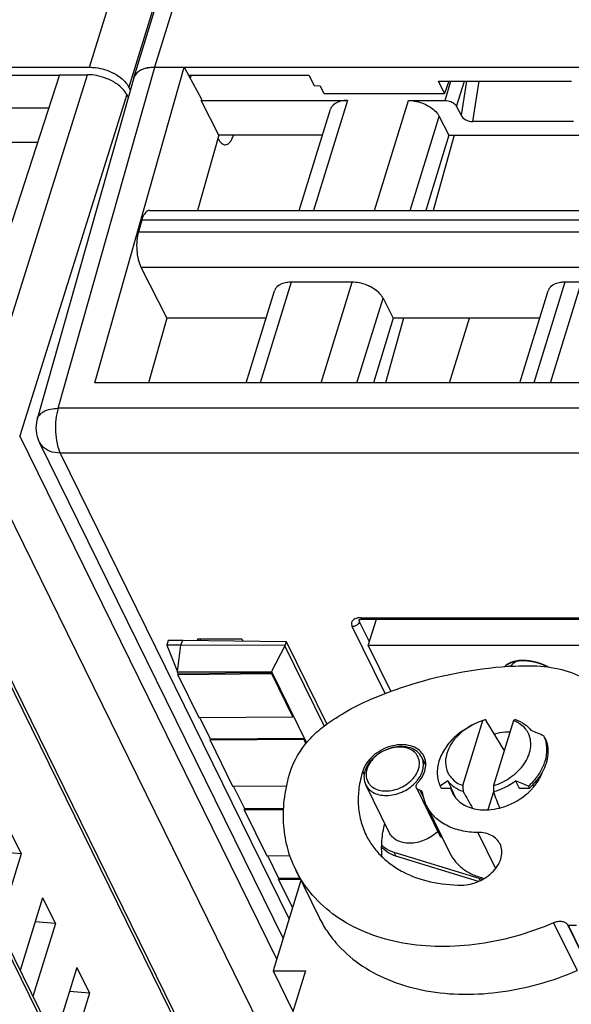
# Model space of a CAD drawing. Header units: millimetres. Extents: x 0 to 420, y 0 to 297.
# Tile 23 of 124: x 154 to 163, y 51 to 67. Entities that reach past the tile are written whole.
import ezdxf

# ---------------------------------------------------------------- set-up
doc = ezdxf.new("R2010")
doc.units = ezdxf.units.MM
doc.header["$LTSCALE"] = 23.1
doc.layers.get('0').update_dxf_attribs({"linetype": 'CONTINUOUS'})
doc.layers.add('02___PRT_ALL_AXES', color=7, linetype='CONTINUOUS')

msp = doc.modelspace()

# ---------------------------------------------------------------- linework, layer by layer
at = {"color": 9, "linetype": 'CONTINUOUS'}
for p, q in [((155.16717, 65.81798), (164.4262, 95.78024)), ((164.14256, 92.56773), (155.78022, 65.50718)), ((164.39561, 92.39979), (156.18121, 65.81798)), ((153.46375, 60.37297), (155.13507, 65.70048)), ((154.67635, 60.49064), (156.18479, 65.81816)), ((160.71668, 65.29899), (160.80938, 65.59898)), ((160.89769, 65.20504), (161.01942, 65.59898)), ((161.05173, 65.59898), (160.96697, 65.06828)), ((161.15035, 64.96998), (161.25081, 65.59898)), ((155.7481, 65.38968), (154.07683, 60.06231)), ((159.19292, 65.29899), (158.66202, 63.58099)), ((159.61377, 63.58099), (160.14467, 65.29899)), ((160.17389, 63.58099), (160.62737, 65.04846)), ((165.7031, 63.42963), (155.98209, 63.42963)), ((155.9299, 63.24873), (165.64444, 63.24873)), ((155.96974, 62.69562), (165.46488, 62.695)), ((158.31543, 62.45943), (157.83043, 60.88997)), ((158.78218, 60.88997), (159.26718, 62.45943)), ((162.58685, 62.45943), (162.10185, 60.88996)), ((162.36281, 60.88996), (162.84781, 62.45943)), ((159.3423, 60.88996), (159.74988, 62.2089)), ((165.24385, 60.49064), (154.67635, 60.49064)), ((158.08866, 51.88706), (154.07683, 60.06231)), ((165.27639, 59.79161), (154.70889, 59.79161)), ((154.70889, 59.79161), (158.28155, 52.51128)), ((166.88218, 32.39635), (153.49629, 59.67393)), ((159.40558, 57.21934), (164.38508, 57.21934)), ((159.78057, 56.03313), (159.26706, 57.07956)), ((159.37846, 57.19303), (159.37858, 57.19334)), ((159.38247, 57.15516), (159.3795, 57.16171)), ((159.53632, 56.84165), (159.38247, 57.15516)), ((164.44168, 34.75102), (153.55169, 56.9425)), ((159.45581, 54.77566), (159.43216, 54.82385)), ((161.473, 54.49691), (161.38684, 54.2181)), ((163.85377, 31.70123), (152.81126, 54.20351)), ((161.23105, 53.86428), (161.50699, 53.30196)), ((159.91828, 53.55738), (159.94878, 53.49521)), ((161.24453, 53.14838), (161.26352, 53.10968)), ((162.41257, 52.45245), (162.77862, 51.70652)), ((162.62763, 52.42772), (162.99368, 51.68179))]:
    msp.add_line(p, q, dxfattribs=at)
at = {"color": 7, "linetype": 'CONTINUOUS'}
for p, q in [((155.85602, 65.6548), (164.16108, 92.52999)), ((144.4368, 65.81798), (155.16717, 65.81798)), ((152.87727, 65.69366), (154.69754, 65.69366)), ((154.69754, 65.70048), (153.09945, 60.77229)), ((154.69754, 65.70048), (155.13507, 65.70048)), ((155.25165, 60.88958), (156.64532, 65.81816)), ((156.18121, 65.81798), (166.91157, 65.81798)), ((156.18479, 65.81816), (156.64532, 65.81816)), ((156.64532, 65.81816), (156.91503, 65.32097)), ((156.71285, 65.69366), (158.59311, 65.69366)), ((156.75402, 65.69366), (156.7383, 65.64676)), ((158.59311, 65.69366), (158.67335, 65.53035)), ((155.85847, 65.65125), (154.34884, 60.31948)), ((158.67341, 65.53057), (158.76532, 65.52989)), ((158.76539, 65.53012), (158.82643, 65.40591)), ((160.61547, 65.59898), (162.69225, 65.59898)), ((160.71022, 65.40591), (160.61547, 65.59898)), ((160.77495, 65.59898), (160.71022, 65.40591)), ((155.7481, 65.38968), (155.77113, 65.34275)), ((155.80397, 65.45877), (155.78022, 65.50718)), ((158.82643, 65.40591), (160.71022, 65.40591)), ((156.90875, 65.29888), (159.19292, 65.29899)), ((157.18316, 64.75826), (156.90875, 65.29888)), ((156.91503, 65.32097), (156.90882, 65.29889)), ((160.14467, 65.29899), (160.71668, 65.29899)), ((151.9452, 65.18131), (154.52922, 65.1814)), ((158.44221, 63.58099), (158.93099, 65.1627)), ((160.89769, 65.20504), (160.96697, 65.06828)), ((160.62737, 65.04846), (160.77438, 64.75826)), ((162.72485, 64.96998), (161.15035, 64.96998)), ((157.18316, 64.75826), (156.85026, 63.58099)), ((158.80601, 64.75826), (157.18316, 64.75826)), ((160.77438, 64.75826), (160.41747, 63.58099)), ((160.86114, 64.75826), (160.53404, 63.58099)), ((160.77438, 64.75826), (163.07743, 64.75826)), ((154.35384, 64.64058), (152.57491, 64.64058)), ((156.10393, 63.58099), (165.75219, 63.58099)), ((155.98209, 63.42963), (155.9299, 63.24873)), ((155.96974, 62.69562), (156.37441, 61.89816)), ((159.26718, 62.45943), (158.31543, 62.45943)), ((162.84781, 62.45943), (162.58685, 62.45943)), ((157.61062, 60.88997), (158.0535, 62.32314)), ((161.88204, 60.88996), (162.32492, 62.32314)), ((159.74988, 62.2089), (159.90729, 61.89816)), ((156.37441, 61.89816), (156.08932, 60.88997)), ((157.92217, 61.89816), (156.37441, 61.89816)), ((159.90729, 61.89816), (159.60164, 60.88996)), ((160.06646, 61.89816), (159.78633, 60.88996)), ((162.1936, 61.89816), (159.90729, 61.89816)), ((160.78734, 60.88996), (161.0989, 61.89816)), ((164.87955, 60.88996), (155.2513, 60.88997)), ((154.38106, 59.963), (158.18738, 52.20653)), ((159.42978, 57.19767), (164.40929, 57.19767)), ((159.5186, 56.78432), (159.64634, 57.19767)), ((153.54585, 57.05264), (164.43585, 34.86116)), ((156.59324, 56.78899), (156.37138, 56.78813)), ((156.37138, 56.78813), (156.54039, 56.37339)), ((156.39524, 56.86426), (156.37168, 56.78813)), ((156.54039, 56.37339), (156.59324, 56.78899)), ((156.59324, 56.78899), (156.62537, 56.86732)), ((158.2209, 56.78272), (156.59324, 56.78899)), ((156.6244, 56.86734), (158.23818, 56.8459)), ((156.8526, 56.89113), (157.5434, 56.89113)), ((156.86585, 56.86413), (156.8526, 56.89113)), ((156.89774, 56.86371), (156.90684, 56.89113)), ((157.5434, 56.89113), (157.56118, 56.85489)), ((158.21842, 56.778), (158.00868, 56.3793)), ((158.23819, 56.84588), (158.21768, 56.77951)), ((158.83177, 55.52811), (158.21842, 56.778)), ((158.23818, 56.8459), (158.87063, 55.55709)), ((164.35417, 56.78432), (159.5186, 56.78432)), ((159.5186, 56.78432), (159.87047, 56.06729)), ((156.54039, 56.37339), (158.00868, 56.3793)), ((156.55257, 56.34858), (156.54076, 56.37264)), ((156.54645, 56.32899), (156.55251, 56.34857)), ((158.01245, 56.33984), (156.54645, 56.32899)), ((156.54645, 56.32899), (156.87437, 55.66076)), ((158.01849, 56.35942), (156.55252, 56.34857)), ((158.00868, 56.3793), (158.55534, 55.26537)), ((158.01851, 56.35942), (158.01245, 56.33984)), ((158.34037, 55.67161), (158.01245, 56.33984)), ((158.34037, 55.67161), (158.34643, 55.69119)), ((156.87437, 55.66076), (158.34037, 55.67161)), ((157.05589, 55.32293), (156.89005, 55.66087)), ((160.99384, 54.59529), (161.30799, 55.61186)), ((161.78678, 55.61186), (161.47263, 54.59529)), ((157.04977, 55.30333), (157.05583, 55.32291)), ((158.51577, 55.31418), (157.04977, 55.30333)), ((157.04977, 55.30333), (157.40057, 54.58848)), ((158.52181, 55.33377), (157.05584, 55.32291)), ((158.52182, 55.33377), (158.51577, 55.31418)), ((158.54541, 55.25379), (158.51577, 55.31418)), ((160.41519, 54.91262), (160.35337, 55.03862)), ((159.84413, 53.86315), (159.47808, 54.60909)), ((160.8153, 54.55651), (160.75841, 54.67244)), ((161.81888, 54.67244), (161.87577, 54.55651)), ((162.08827, 54.60917), (162.10368, 54.57777)), ((157.40057, 54.58848), (158.24496, 54.59473)), ((157.58971, 54.23511), (157.41625, 54.58859)), ((160.27155, 54.55906), (160.6376, 53.81312)), ((160.32267, 54.52579), (160.38549, 54.39777)), ((160.64133, 54.58697), (160.65628, 54.55651)), ((160.65628, 54.55651), (160.8153, 54.55651)), ((160.88683, 54.39875), (160.81055, 54.55418)), ((161.87577, 54.55651), (162.0348, 54.55651)), ((162.0348, 54.55651), (162.01985, 54.58697)), ((152.80554, 54.31144), (163.84806, 31.80916)), ((157.5836, 54.21551), (157.58965, 54.2351)), ((158.1971, 54.22005), (157.5836, 54.21551)), ((157.5836, 54.21551), (157.9344, 53.50066)), ((158.19824, 54.2396), (157.58967, 54.2351)), ((160.42786, 54.28419), (160.79391, 53.53825)), ((153.90145, 53.93187), (154.09973, 53.52782)), ((154.09973, 53.52782), (153.74824, 52.39042)), ((154.09973, 53.52782), (153.78515, 53.55552)), ((159.91828, 53.55738), (161.24453, 53.14838)), ((157.9344, 53.50066), (158.29497, 53.50333)), ((158.12354, 53.14729), (157.95007, 53.50078)), ((161.23757, 53.09777), (159.94878, 53.49521)), ((158.38552, 53.28195), (158.75157, 52.53602)), ((158.46786, 53.11416), (158.03238, 51.70494)), ((158.11742, 53.12769), (158.12347, 53.14728)), ((158.45997, 53.13023), (158.11742, 53.12769)), ((158.11742, 53.12769), (158.33502, 52.68428)), ((158.45042, 53.1497), (158.12349, 53.14728)), ((154.43527, 52.84405), (154.08379, 51.70665)), ((154.43527, 52.84405), (154.63355, 52.44)), ((154.63355, 52.44), (154.31897, 52.4677)), ((154.63355, 52.44), (154.28207, 51.3026)), ((162.63927, 52.4143), (162.62763, 52.42772)), ((162.63927, 52.4143), (162.76951, 52.4143)), ((162.63927, 52.4143), (163.00532, 51.66837)), ((154.9691, 51.75623), (154.61761, 50.61883)), ((154.9691, 51.75623), (155.16737, 51.35218)), ((158.03238, 51.70494), (158.53896, 51.70494)), ((158.03238, 51.70494), (158.34322, 51.07152)), ((158.53896, 51.70494), (158.21217, 50.64745)), ((155.16737, 51.35218), (154.8528, 51.37988)), ((155.16737, 51.35218), (154.81589, 50.21478))]:
    msp.add_line(p, q, dxfattribs=at)
at = {"color": 2, "linetype": 'CONTINUOUS'}
msp.add_line((161.80823, 56.53776), (161.81358, 56.53895), dxfattribs=at)
at = {"color": 7, "linetype": 'CONTINUOUS'}
msp.add_lwpolyline([(159.3746, 57.18664), (159.37398, 57.18603), (159.37496, 57.18672), (159.37785, 57.18835), (159.38294, 57.19056), (159.39054, 57.19302), (159.40053, 57.19527), (159.41245, 57.19689), (159.42607, 57.19764), (159.4299, 57.19767)], dxfattribs=at)
for centre, radius, start, end in [((155.18352, 65.02864), 0.7829, 61.076051, 63.120136), ((154.82992, 60.18327), 0.5, 164.19185, 206.227988), ((162.04389, 50.71477), 5.75421, 93.034268, 93.325581), ((161.59286, 54.69062), 0.96429, 107.183185, 121.820229), ((162.15617, 53.39913), 2.36972, 109.93933, 110.972844), ((162.53801, 54.02906), 1.75203, 114.225578, 115.389965), ((161.7152, 54.60276), 0.82817, 88.918641, 90.001254), ((161.68742, 55.24921), 0.36809, 24.168908, 38.009126), ((159.04765, 48.09167), 7.95675, 66.173584, 67.746219), ((161.83157, 55.16583), 0.47645, 13.09426, 25.413346), ((160.14109, 54.93447), 0.27394, 26.535195, 32.144357), ((160.14126, 54.93457), 0.27375, 26.131285, 26.532651), ((159.82929, 54.70087), 0.41573, 158.238872, 162.793822), ((159.83325, 54.75071), 0.35154, 156.297397, 162.754794), ((159.99133, 54.93973), 0.39097, 336.517485, 342.759783), ((160.01743, 54.93119), 0.36351, 342.825943, 344.150922), ((160.03112, 54.92747), 0.34933, 344.124443, 349.492728), ((159.8531, 55.02232), 0.55285, 318.612088, 320.212855), ((158.80558, 47.30834), 7.95675, 66.173584, 67.746219), ((161.28079, 55.39626), 1.09597, 312.40286, 315.944677), ((161.20106, 54.66276), 0.41095, 194.985529, 200.132078), ((161.19485, 54.66052), 0.40434, 200.137456, 206.13262), ((186.21578, 56.27316), 25.27769, 183.805959, 184.019257), ((193.58421, 54.10051), 32.11539, 179.117242, 179.284751), ((161.40221, 55.16238), 0.91347, 315.324978, 318.354487), ((160.18443, 54.30929), 0.6007, 312.353885, 314.420402), ((161.55011, 54.14055), 1.03816, 252.881968, 256.418665)]:
    msp.add_arc(centre, radius, start, end, dxfattribs=at)
at = {"color": 9, "linetype": 'CONTINUOUS'}
for centre, radius, start, end in [((154.62008, 60.08084), 0.26648, 206.326593, 221.600461), ((159.4712, 57.2514), 0.07304, 206.039047, 210.495763), ((159.41611, 57.17933), 0.04005, 160.01026, 168.795949)]:
    msp.add_arc(centre, radius, start, end, dxfattribs=at)
at = {"color": 7, "linetype": 'CONTINUOUS'}
for centre, major_axis, ratio, start_param, end_param in [((156.33738, 65.50734), (0.4778, -0.14765), 0.57243192, 2.06579301, 3.15519034), ((161.10347, 65.07171), (0.14224, -0.0533), 0.60915864, 3.72682523, 5.26390485), ((162.59004, 52.65878), (-4.20715, 7.1933), 0.05537621, -1.2503237, -1.17809372), ((162.59004, 52.65878), (-4.20715, 7.1933), 0.05537621, 1.27951215, 1.3166795), ((162.59004, 52.65878), (-2.79994, 7.19568), 0.05043092, 1.29226794, 1.32881067)]:
    msp.add_ellipse(centre, major_axis=major_axis, ratio=ratio, start_param=start_param, end_param=end_param, dxfattribs=at)
for points, knots in [([(155.50537, 65.60946), (155.4766, 65.62404), (155.35936, 65.67482), (155.23054, 65.70048), (155.13507, 65.70048)], [0, 0, 0, 0, 0.25255872, 1, 1, 1, 1]), ([(155.16717, 65.81798), (155.19815, 65.81798), (155.32577, 65.80928), (155.45117, 65.77071), (155.53748, 65.72695)], [0, 0, 0, 0, 0.24251396, 1, 1, 1, 1]), ([(155.56216, 65.71388), (155.58701, 65.70015), (155.67216, 65.64681), (155.74827, 65.57228), (155.78022, 65.50718)], [0, 0, 0, 0, 0.28128944, 1, 1, 1, 1]), ([(155.85602, 65.6548), (155.86222, 65.67487), (155.87619, 65.70055), (155.89506, 65.72173), (155.90024, 65.72695)], [0, 0, 0, 0, 0.74081258, 1, 1, 1, 1]), ([(155.90024, 65.72695), (155.90672, 65.73349), (155.93656, 65.75979), (155.97264, 65.77839), (156.00121, 65.78899)], [0, 0, 0, 0, 0.23208953, 1, 1, 1, 1]), ([(156.00121, 65.78899), (156.01441, 65.79389), (156.07276, 65.81186), (156.13433, 65.81798), (156.18121, 65.81798)], [0, 0, 0, 0, 0.23100628, 1, 1, 1, 1]), ([(155.74809, 65.38969), (155.72588, 65.43495), (155.65245, 65.52159), (155.55893, 65.5823), (155.50537, 65.60946)], [0, 0, 0, 0, 0.45635498, 1, 1, 1, 1]), ([(158.97029, 65.22613), (158.96568, 65.22159), (158.94886, 65.20307), (158.93646, 65.18042), (158.93098, 65.1627)], [0, 0, 0, 0, 0.25863007, 1, 1, 1, 1]), ([(159.19292, 65.29899), (159.17017, 65.29899), (159.09188, 65.29406), (159.01034, 65.26568), (158.97029, 65.22613)], [0, 0, 0, 0, 0.28787715, 1, 1, 1, 1]), ([(160.14467, 65.29899), (160.16888, 65.29899), (160.26873, 65.29205), (160.36668, 65.26102), (160.4339, 65.22613)], [0, 0, 0, 0, 0.24222324, 1, 1, 1, 1]), ([(160.4339, 65.22613), (160.45568, 65.21483), (160.53121, 65.16983), (160.59858, 65.1053), (160.62737, 65.04846)], [0, 0, 0, 0, 0.27803991, 1, 1, 1, 1]), ([(160.71668, 65.29899), (160.72575, 65.29899), (160.76319, 65.29638), (160.79993, 65.28475), (160.82513, 65.27167)], [0, 0, 0, 0, 0.2422285, 1, 1, 1, 1]), ([(160.82513, 65.27167), (160.8333, 65.26743), (160.86163, 65.25056), (160.88689, 65.22635), (160.89769, 65.20504)], [0, 0, 0, 0, 0.27805098, 1, 1, 1, 1]), ([(157.28541, 64.60601), (157.29806, 64.60602), (157.32609, 64.61457), (157.36117, 64.64721), (157.39192, 64.69632), (157.40785, 64.73577), (157.41532, 64.75776)], [0, 0, 0, 0, 0.18012422, 0.39683368, 0.66922377, 1, 1, 1, 1]), ([(157.17243, 64.70862), (157.17989, 64.69342), (157.19845, 64.66104), (157.23365, 64.62004), (157.26964, 64.606), (157.28541, 64.60601)], [0, 0, 0, 0, 0.31909229, 0.7027702, 1, 1, 1, 1]), ([(156.05616, 63.56269), (156.03878, 63.5489), (156.00804, 63.50588), (155.99016, 63.45761), (155.98209, 63.42963)], [0, 0, 0, 0, 0.43241416, 1, 1, 1, 1]), ([(156.08273, 63.57751), (156.07564, 63.57515), (156.06645, 63.57039), (156.05827, 63.56436), (156.05616, 63.56269)], [0, 0, 0, 0, 0.73520265, 1, 1, 1, 1]), ([(155.9299, 63.24873), (155.91718, 63.20465), (155.90167, 63.10868), (155.90132, 63.0118), (155.90496, 62.96129)], [0, 0, 0, 0, 0.47528245, 1, 1, 1, 1]), ([(155.90496, 62.96129), (155.90851, 62.91208), (155.9218, 62.82118), (155.95059, 62.73326), (155.96974, 62.69562)], [0, 0, 0, 0, 0.5388699, 1, 1, 1, 1]), ([(158.31543, 62.45943), (158.29268, 62.45943), (158.21439, 62.4545), (158.13285, 62.42612), (158.0928, 62.38657)], [0, 0, 0, 0, 0.28787715, 1, 1, 1, 1]), ([(159.55641, 62.38657), (159.53392, 62.39824), (159.44258, 62.43881), (159.34178, 62.45943), (159.26718, 62.45943)], [0, 0, 0, 0, 0.2535019, 1, 1, 1, 1]), ([(162.58685, 62.45943), (162.5641, 62.45943), (162.48581, 62.4545), (162.40427, 62.42612), (162.36422, 62.38657)], [0, 0, 0, 0, 0.28787715, 1, 1, 1, 1]), ([(158.0928, 62.38657), (158.08819, 62.38203), (158.07137, 62.36351), (158.05897, 62.34086), (158.05348, 62.32314)], [0, 0, 0, 0, 0.25863007, 1, 1, 1, 1]), ([(159.74988, 62.2089), (159.74104, 62.22634), (159.69209, 62.3006), (159.61749, 62.35487), (159.55641, 62.38657)], [0, 0, 0, 0, 0.22123285, 1, 1, 1, 1]), ([(162.36422, 62.38657), (162.35961, 62.38203), (162.34279, 62.36351), (162.33039, 62.34086), (162.32491, 62.32314)], [0, 0, 0, 0, 0.25863007, 1, 1, 1, 1]), ([(159.56025, 55.94472), (159.73423, 56.01845), (160.42571, 56.27899), (161.16114, 56.4274), (161.71009, 56.45929)], [0, 0, 0, 0, 0.25575169, 1, 1, 1, 1]), ([(161.7393, 56.46092), (161.76415, 56.46223), (161.86296, 56.46683), (161.96189, 56.46884), (162.03592, 56.46884)], [0, 0, 0, 0, 0.25154262, 1, 1, 1, 1]), ([(162.03592, 56.46884), (162.18717, 56.46884), (162.47944, 56.43997), (162.82069, 56.32055), (163.05139, 56.1789), (163.19888, 56.05422), (163.32156, 55.911), (163.38571, 55.80422), (163.41281, 55.74899)], [0, 0, 0, 0, 0.27754786, 0.53417285, 0.6554187, 0.77269233, 0.88709897, 1, 1, 1, 1]), ([(159.01407, 55.65165), (159.05686, 55.68039), (159.23138, 55.7914), (159.41689, 55.88511), (159.56025, 55.94472)], [0, 0, 0, 0, 0.24925174, 1, 1, 1, 1]), ([(158.30394, 54.8241), (158.35783, 54.99092), (158.50375, 55.2302), (158.76913, 55.48849), (158.92914, 55.60109), (159.01407, 55.65165)], [0, 0, 0, 0, 0.47400676, 0.73275309, 1, 1, 1, 1]), ([(161.87515, 55.56779), (161.86833, 55.57213), (161.84006, 55.58907), (161.81002, 55.60301), (161.78678, 55.61186)], [0, 0, 0, 0, 0.24523707, 1, 1, 1, 1]), ([(161.8191, 55.6268), (161.86818, 55.61041), (161.95966, 55.56627), (162.03297, 55.49506), (162.06095, 55.45577)], [0, 0, 0, 0, 0.51758304, 1, 1, 1, 1]), ([(161.97745, 55.47588), (161.97051, 55.48475), (161.9406, 55.5197), (161.90443, 55.54916), (161.87515, 55.56779)], [0, 0, 0, 0, 0.24502593, 1, 1, 1, 1]), ([(160.94054, 55.39993), (160.93336, 55.3932), (160.90552, 55.36617), (160.87954, 55.33722), (160.86144, 55.31461)], [0, 0, 0, 0, 0.25365706, 1, 1, 1, 1]), ([(161.00048, 55.45577), (160.99038, 55.44891), (160.95068, 55.42134), (160.91195, 55.39241), (160.8834, 55.3703)], [0, 0, 0, 0, 0.25261067, 1, 1, 1, 1]), ([(161.08444, 55.50998), (161.07144, 55.50191), (161.02086, 55.46881), (160.97346, 55.43082), (160.94054, 55.39993)], [0, 0, 0, 0, 0.25308578, 1, 1, 1, 1]), ([(161.47263, 54.59529), (161.56992, 54.62527), (161.75165, 54.71483), (161.93001, 54.88865), (162.01982, 55.05024), (162.05549, 55.17178), (162.05886, 55.29106), (162.03847, 55.36591), (162.02325, 55.39992)], [0, 0, 0, 0, 0.28147313, 0.55015439, 0.67402208, 0.78928564, 0.89699091, 1, 1, 1, 1]), ([(161.71518, 55.43093), (161.69642, 55.43093), (161.6195, 55.42834), (161.543, 55.4158), (161.48661, 55.40152)], [0, 0, 0, 0, 0.24386039, 1, 1, 1, 1]), ([(160.37304, 55.08022), (160.35257, 55.1128), (160.29467, 55.17191), (160.17739, 55.2244), (160.03918, 55.24112), (159.89152, 55.2219), (159.74612, 55.16863), (159.57749, 55.0627), (159.47834, 54.94322), (159.44319, 54.855)], [0, 0, 0, 0, 0.10269515, 0.21410217, 0.33690187, 0.46966366, 0.60810099, 0.74652951, 1, 1, 1, 1]), ([(160.8834, 55.3703), (160.82253, 55.31469), (160.71681, 55.19466), (160.61394, 54.98896), (160.58182, 54.7785), (160.6137, 54.64494), (160.64133, 54.58697)], [0, 0, 0, 0, 0.2830539, 0.54318086, 0.77949899, 1, 1, 1, 1]), ([(160.86144, 55.31461), (160.81919, 55.2618), (160.75143, 55.15016), (160.712, 54.96563), (160.74974, 54.79117), (160.82383, 54.7014), (160.86747, 54.66649)], [0, 0, 0, 0, 0.28155746, 0.5344765, 0.76734066, 1, 1, 1, 1]), ([(162.06843, 54.63417), (162.1138, 54.68107), (162.19358, 54.77998), (162.27659, 54.94417), (162.3148, 55.11165), (162.3076, 55.22246), (162.29563, 55.27377)], [0, 0, 0, 0, 0.27750827, 0.53636273, 0.77594498, 1, 1, 1, 1]), ([(162.27686, 55.33984), (162.29524, 55.30127), (162.32183, 55.21713), (162.32946, 55.03255), (162.28257, 54.89413), (162.23658, 54.80968)], [0, 0, 0, 0, 0.23330797, 0.47483593, 1, 1, 1, 1]), ([(160.35337, 55.03862), (160.33682, 55.07233), (160.28557, 55.13512), (160.1735, 55.19238), (160.03838, 55.21205), (159.89282, 55.19407), (159.74968, 55.14044), (159.58676, 55.03362), (159.49391, 54.91188), (159.4667, 54.82385)], [0, 0, 0, 0, 0.10245238, 0.21314327, 0.3359305, 0.46959112, 0.60933037, 0.74866018, 1, 1, 1, 1]), ([(160.27019, 55.08502), (160.25138, 55.10987), (160.20116, 55.15398), (160.10447, 55.19175), (159.99264, 55.20206), (159.83343, 55.17865), (159.64988, 55.08871), (159.54202, 54.96211), (159.51136, 54.89203)], [0, 0, 0, 0, 0.10342828, 0.21591612, 0.33932528, 0.47198499, 0.74611273, 1, 1, 1, 1]), ([(160.31637, 54.96175), (160.31551, 54.973), (160.30924, 55.01683), (160.29007, 55.05876), (160.27019, 55.08502)], [0, 0, 0, 0, 0.25513651, 1, 1, 1, 1]), ([(160.30343, 54.85493), (160.30619, 54.86384), (160.31535, 54.89864), (160.31839, 54.93517), (160.31637, 54.96175)], [0, 0, 0, 0, 0.25913575, 1, 1, 1, 1]), ([(160.37459, 54.86377), (160.38014, 54.89376), (160.38309, 54.95421), (160.36614, 55.01259), (160.35337, 55.03862)], [0, 0, 0, 0, 0.51271811, 1, 1, 1, 1]), ([(160.41531, 54.91264), (160.41653, 54.9374), (160.41333, 54.98667), (160.39761, 55.03356), (160.38703, 55.05513)], [0, 0, 0, 0, 0.507771, 1, 1, 1, 1]), ([(160.39928, 54.82385), (160.40156, 54.83123), (160.40961, 54.86026), (160.41421, 54.89028), (160.41531, 54.91264)], [0, 0, 0, 0, 0.2564758, 1, 1, 1, 1]), ([(158.38552, 53.28195), (158.33005, 53.39499), (158.24164, 53.63574), (158.18442, 54.02137), (158.20256, 54.42394), (158.26281, 54.69105), (158.30394, 54.8241)], [0, 0, 0, 0, 0.2390801, 0.48291171, 0.73556676, 1, 1, 1, 1]), ([(159.43216, 54.82385), (159.40544, 54.73738), (159.3663, 54.56378), (159.35453, 54.30216), (159.39173, 54.05154), (159.44919, 53.89508), (159.48524, 53.82162)], [0, 0, 0, 0, 0.26442795, 0.51708321, 0.76091644, 1, 1, 1, 1]), ([(159.4667, 54.82385), (159.45555, 54.78776), (159.44441, 54.71387), (159.46255, 54.64072), (159.47808, 54.60909)], [0, 0, 0, 0, 0.51735551, 1, 1, 1, 1]), ([(159.49751, 54.85493), (159.49475, 54.84602), (159.48559, 54.81122), (159.48254, 54.77469), (159.48457, 54.74811)], [0, 0, 0, 0, 0.25913588, 1, 1, 1, 1]), ([(159.55244, 54.59997), (159.57512, 54.57728), (159.63248, 54.53904), (159.73581, 54.51114), (159.85137, 54.51098), (160.01008, 54.54744), (160.18564, 54.64933), (160.28146, 54.78383), (160.30343, 54.85493)], [0, 0, 0, 0, 0.10573101, 0.22163798, 0.34819137, 0.48268861, 0.75473409, 1, 1, 1, 1]), ([(160.27792, 54.66853), (160.28545, 54.67756), (160.31338, 54.71339), (160.33654, 54.75304), (160.34993, 54.78394)], [0, 0, 0, 0, 0.25881579, 1, 1, 1, 1]), ([(160.28907, 54.63736), (160.30193, 54.65153), (160.34808, 54.70742), (160.38352, 54.77284), (160.39928, 54.82385)], [0, 0, 0, 0, 0.26375913, 1, 1, 1, 1]), ([(162.23658, 54.80968), (162.22412, 54.78681), (162.16794, 54.69422), (162.09545, 54.61192), (162.0348, 54.55651)], [0, 0, 0, 0, 0.24069607, 1, 1, 1, 1]), ([(162.08482, 54.55536), (162.10212, 54.57482), (162.16468, 54.65168), (162.21352, 54.74042), (162.23683, 54.80969)], [0, 0, 0, 0, 0.26265753, 1, 1, 1, 1]), ([(159.47808, 54.60909), (159.49165, 54.58143), (159.53056, 54.52939), (159.61446, 54.4743), (159.7177, 54.44378), (159.87523, 54.43722), (160.07638, 54.49397), (160.21322, 54.59478), (160.26787, 54.6568)], [0, 0, 0, 0, 0.10184604, 0.20949299, 0.32650182, 0.4534763, 0.72667903, 1, 1, 1, 1]), ([(159.49897, 54.68244), (159.50761, 54.65945), (159.52445, 54.63029), (159.54654, 54.60587), (159.55244, 54.59997)], [0, 0, 0, 0, 0.74631321, 1, 1, 1, 1]), ([(160.27155, 54.55906), (160.26876, 54.56475), (160.26519, 54.57766), (160.26744, 54.60613), (160.2791, 54.62604), (160.28907, 54.63736)], [0, 0, 0, 0, 0.22541631, 0.46368963, 1, 1, 1, 1]), ([(160.75841, 54.67244), (160.74831, 54.66558), (160.70862, 54.63802), (160.66989, 54.60908), (160.64133, 54.58697)], [0, 0, 0, 0, 0.25261178, 1, 1, 1, 1]), ([(161.00026, 54.50141), (160.95118, 54.5178), (160.8597, 54.56193), (160.78639, 54.63315), (160.75841, 54.67244)], [0, 0, 0, 0, 0.51758304, 1, 1, 1, 1]), ([(160.86747, 54.66649), (160.87667, 54.65912), (160.91579, 54.63047), (160.95957, 54.60834), (160.99384, 54.59529)], [0, 0, 0, 0, 0.24317352, 1, 1, 1, 1]), ([(160.32267, 54.52579), (160.31171, 54.52737), (160.29105, 54.534), (160.27591, 54.55019), (160.27155, 54.55906)], [0, 0, 0, 0, 0.5284151, 1, 1, 1, 1]), ([(160.36339, 54.49465), (160.35971, 54.50216), (160.3479, 54.51605), (160.33149, 54.52342), (160.32267, 54.52579)], [0, 0, 0, 0, 0.4779864, 1, 1, 1, 1]), ([(160.42786, 54.28419), (160.42055, 54.29908), (160.39349, 54.36011), (160.37612, 54.42537), (160.36869, 54.47496)], [0, 0, 0, 0, 0.24861852, 1, 1, 1, 1]), ([(160.83184, 54.48243), (160.84286, 54.45998), (160.86046, 54.43126), (160.88126, 54.40509), (160.88669, 54.39866)], [0, 0, 0, 0, 0.74819169, 1, 1, 1, 1]), ([(161.5668, 54.24574), (161.61245, 54.25722), (161.79037, 54.31528), (161.95343, 54.42062), (162.05179, 54.52013)], [0, 0, 0, 0, 0.2517598, 1, 1, 1, 1]), ([(160.88669, 54.39866), (160.91137, 54.36945), (160.97062, 54.31618), (161.07921, 54.25886), (161.20478, 54.22406), (161.29406, 54.21677), (161.33998, 54.21677)], [0, 0, 0, 0, 0.22803694, 0.46899671, 0.72617397, 1, 1, 1, 1]), ([(161.23105, 53.86428), (161.14282, 53.86428), (160.97226, 53.88116), (160.73806, 53.96302), (160.54828, 54.09747), (160.45958, 54.21955), (160.42786, 54.28419)], [0, 0, 0, 0, 0.27796061, 0.53495944, 0.77315186, 1, 1, 1, 1]), ([(161.33998, 54.21677), (161.35859, 54.21677), (161.43491, 54.21932), (161.51082, 54.23167), (161.5668, 54.24574)], [0, 0, 0, 0, 0.24389046, 1, 1, 1, 1]), ([(159.7348, 53.48104), (159.72555, 53.5659), (159.72394, 53.7416), (159.75407, 53.91446), (159.77635, 54.00079)], [0, 0, 0, 0, 0.48913566, 1, 1, 1, 1]), ([(160.58912, 53.86537), (160.53132, 53.81267), (160.39668, 53.72967), (160.20657, 53.68861), (160.06192, 53.70251), (159.96819, 53.73501), (159.89229, 53.7886), (159.8568, 53.83734), (159.84413, 53.86316)], [0, 0, 0, 0, 0.27797267, 0.54929129, 0.67461618, 0.79047045, 0.89780578, 1, 1, 1, 1]), ([(161.57527, 53.68431), (161.56168, 53.71202), (161.52366, 53.76433), (161.44232, 53.82195), (161.34196, 53.85704), (161.26886, 53.86428), (161.23105, 53.86428)], [0, 0, 0, 0, 0.22684749, 0.46504244, 0.72204064, 1, 1, 1, 1]), ([(159.48524, 53.82162), (159.51461, 53.76178), (159.58409, 53.6461), (159.717, 53.49095), (159.87679, 53.35588), (160.12672, 53.20243), (160.4964, 53.07306), (160.81303, 53.04178), (160.97688, 53.04178)], [0, 0, 0, 0, 0.11290112, 0.22730796, 0.34458248, 0.46582787, 0.72245644, 1, 1, 1, 1]), ([(160.6376, 53.81313), (160.64096, 53.80629), (160.65127, 53.79355), (160.66569, 53.78608), (160.67348, 53.78345)], [0, 0, 0, 0, 0.48082124, 1, 1, 1, 1]), ([(160.97688, 53.04178), (161.06824, 53.04178), (161.20815, 53.07488), (161.36935, 53.16583), (161.4736, 53.2554), (161.55188, 53.35932), (161.59859, 53.47101), (161.60939, 53.58311), (161.59042, 53.65343), (161.57527, 53.68431)], [0, 0, 0, 0, 0.26993951, 0.40942715, 0.54510618, 0.67292672, 0.79055518, 0.8983621, 1, 1, 1, 1]), ([(159.94878, 53.49521), (159.90465, 53.50882), (159.82206, 53.54573), (159.75385, 53.60595), (159.72697, 53.63954)], [0, 0, 0, 0, 0.51769705, 1, 1, 1, 1]), ([(159.7274, 53.66748), (159.74005, 53.65507), (159.7962, 53.60684), (159.86463, 53.57392), (159.91828, 53.55738)], [0, 0, 0, 0, 0.23990758, 1, 1, 1, 1]), ([(160.79391, 53.53825), (160.81761, 53.48996), (160.87853, 53.39776), (161.00334, 53.28404), (161.15724, 53.19751), (161.2722, 53.16067), (161.33238, 53.14698)], [0, 0, 0, 0, 0.23486186, 0.47656859, 0.73054682, 1, 1, 1, 1]), ([(162.41257, 52.45245), (162.01927, 52.28406), (161.40032, 52.11017), (160.57328, 52.06764), (159.99352, 52.13158), (159.46532, 52.28975), (159.00696, 52.53785), (158.69461, 52.81679), (158.4995, 53.07321), (158.42029, 53.2111), (158.38552, 53.28195)], [0, 0, 0, 0, 0.28497295, 0.42086315, 0.54995009, 0.67152006, 0.78586738, 0.89444058, 0.94743002, 1, 1, 1, 1]), ([(158.75157, 52.53602), (158.78634, 52.46517), (158.86555, 52.32727), (159.06066, 52.07085), (159.37302, 51.79192), (159.83138, 51.54382), (160.35958, 51.38565), (160.93933, 51.32171), (161.76637, 51.36424), (162.38532, 51.53812), (162.77862, 51.70652)], [0, 0, 0, 0, 0.05257042, 0.1055603, 0.21413418, 0.32848165, 0.4500512, 0.57913742, 0.71502699, 1, 1, 1, 1]), ([(162.62763, 52.42772), (162.6168, 52.44021), (162.58761, 52.46134), (162.53337, 52.47532), (162.47271, 52.47294), (162.43231, 52.4609), (162.41257, 52.45245)], [0, 0, 0, 0, 0.21600575, 0.45546664, 0.71950187, 1, 1, 1, 1])]:
    msp.add_open_spline(points, degree=3, knots=knots, dxfattribs=at)
for points in [[(156.10393, 63.58098), (156.09677, 63.58098), (156.08953, 63.57976), (156.08273, 63.57751)], [(156.39458, 56.86562), (156.42554, 56.86603), (156.4565, 56.866), (156.48746, 56.86589)], [(156.48746, 56.86589), (156.53398, 56.86572), (156.58049, 56.86535), (156.627, 56.86597)], [(161.00048, 55.45577), (161.10369, 55.53335), (161.2236, 55.59235), (161.34804, 55.6268)], [(159.48457, 54.74811), (159.48628, 54.72576), (159.49108, 54.70341), (159.49897, 54.68244)], [(161.47132, 54.50141), (161.59576, 54.53586), (161.71567, 54.59485), (161.81888, 54.67244)], [(160.36869, 54.47496), (160.36817, 54.48174), (160.36638, 54.48854), (160.36339, 54.49465)]]:
    msp.add_open_spline(points, degree=3, dxfattribs=at)
at = {"color": 9, "linetype": 'CONTINUOUS'}
for points, knots in [([(154.39428, 60.39577), (154.40932, 60.41106), (154.49111, 60.47189), (154.59713, 60.48947), (154.67635, 60.49064)], [0, 0, 0, 0, 0.21303422, 1, 1, 1, 1]), ([(154.67635, 60.49064), (154.65926, 60.43433), (154.63707, 60.31214), (154.63359, 60.18837), (154.63659, 60.12393)], [0, 0, 0, 0, 0.47706597, 1, 1, 1, 1]), ([(154.34886, 60.3196), (154.35085, 60.32658), (154.36087, 60.35465), (154.37852, 60.37974), (154.39428, 60.39577)], [0, 0, 0, 0, 0.2441747, 1, 1, 1, 1]), ([(154.63659, 60.12393), (154.63947, 60.062), (154.65293, 59.94855), (154.68603, 59.8382), (154.70889, 59.79161)], [0, 0, 0, 0, 0.54433983, 1, 1, 1, 1]), ([(154.70889, 59.79161), (154.65292, 59.79161), (154.54617, 59.80747), (154.45361, 59.86696), (154.42081, 59.90391)], [0, 0, 0, 0, 0.53113874, 1, 1, 1, 1]), ([(159.40558, 57.21934), (159.39889, 57.21935), (159.37374, 57.21853), (159.34856, 57.21429), (159.331, 57.20854)], [0, 0, 0, 0, 0.26574917, 1, 1, 1, 1]), ([(159.331, 57.20854), (159.30417, 57.19976), (159.2639, 57.17472), (159.25273, 57.11837), (159.2609, 57.0921), (159.26706, 57.07956)], [0, 0, 0, 0, 0.51505049, 0.74510521, 1, 1, 1, 1]), ([(159.33783, 57.10154), (159.33251, 57.09805), (159.31074, 57.08599), (159.28558, 57.07956), (159.26706, 57.07956)], [0, 0, 0, 0, 0.25586799, 1, 1, 1, 1]), ([(159.37655, 57.1421), (159.37438, 57.13818), (159.36407, 57.12242), (159.3498, 57.10939), (159.33783, 57.10154)], [0, 0, 0, 0, 0.2384314, 1, 1, 1, 1]), ([(159.42978, 57.19767), (159.42786, 57.19769), (159.4185, 57.19972), (159.41203, 57.20796), (159.40827, 57.21433)], [0, 0, 0, 0, 0.20656502, 1, 1, 1, 1])]:
    msp.add_open_spline(points, degree=3, knots=knots, dxfattribs=at)
for points in [[(159.3795, 57.16171), (159.37644, 57.16966), (159.37517, 57.17876), (159.37683, 57.18711)], [(159.38247, 57.15516), (159.38089, 57.15065), (159.37888, 57.14627), (159.37655, 57.1421)]]:
    msp.add_open_spline(points, degree=3, dxfattribs=at)
at = {"color": 2, "linetype": 'CONTINUOUS'}
for points, knots in [([(161.64968, 56.45497), (161.65205, 56.45723), (161.65559, 56.46061), (161.66032, 56.46513), (161.66327, 56.46795), (161.66563, 56.47021), (161.66712, 56.47162), (161.66814, 56.47261), (161.66875, 56.47317), (161.66949, 56.4737), (161.67037, 56.47437), (161.67252, 56.47597), (161.67572, 56.47837), (161.68, 56.48157), (161.68428, 56.48477), (161.68749, 56.48717), (161.68963, 56.48878), (161.69053, 56.48944), (161.69123, 56.48999), (161.69199, 56.49046), (161.69335, 56.49125), (161.69528, 56.49239), (161.69838, 56.49422), (161.70224, 56.4965), (161.70611, 56.49879), (161.7092, 56.50061), (161.71152, 56.50198), (161.71346, 56.50312), (161.71481, 56.50392), (161.71559, 56.50438), (161.71614, 56.50473), (161.71684, 56.50503), (161.71772, 56.50545), (161.71929, 56.50617), (161.72152, 56.5072), (161.7242, 56.50845), (161.72777, 56.5101), (161.73223, 56.51217), (161.73669, 56.51424), (161.74026, 56.5159), (161.7425, 56.51692), (161.74426, 56.51778), (161.74565, 56.51831), (161.74706, 56.5188), (161.74985, 56.51981), (161.75406, 56.52132), (161.75966, 56.52333), (161.76526, 56.52534), (161.76946, 56.52685), (161.77226, 56.52786), (161.77344, 56.52827), (161.77435, 56.52862), (161.77538, 56.52891), (161.77723, 56.5294), (161.77985, 56.53011), (161.78406, 56.53125), (161.78931, 56.53266), (161.79772, 56.53493), (161.80402, 56.53663), (161.80823, 56.53776)], [0, 0, 0, 0, 0.0625, 0.09375, 0.125, 0.140625, 0.15625, 0.1640625, 0.16796875, 0.171875, 0.1796875, 0.1875, 0.21875, 0.25, 0.28125, 0.3125, 0.3203125, 0.328125, 0.33203125, 0.3359375, 0.34375, 0.359375, 0.375, 0.40625, 0.4375, 0.453125, 0.46875, 0.484375, 0.4921875, 0.49609375, 0.5, 0.50390625, 0.5078125, 0.515625, 0.53125, 0.546875, 0.5625, 0.59375, 0.625, 0.640625, 0.65625, 0.6640625, 0.671875, 0.6796875, 0.6875, 0.71875, 0.75, 0.78125, 0.8125, 0.8203125, 0.828125, 0.83203125, 0.8359375, 0.84375, 0.859375, 0.875, 0.90625, 0.9375, 1, 1, 1, 1]), ([(161.81358, 56.53895), (161.81498, 56.53925), (161.81709, 56.53969), (161.8199, 56.54027), (161.82167, 56.54062), (161.82308, 56.5409), (161.82398, 56.54108), (161.82466, 56.54121), (161.8253, 56.54133), (161.82598, 56.54145), (161.82687, 56.54162), (161.82799, 56.54183), (161.82932, 56.54207), (161.83045, 56.54228), (161.83133, 56.54244), (161.83204, 56.54257), (161.83254, 56.54266), (161.83328, 56.54278), (161.83417, 56.54294), (161.83526, 56.54312), (161.83616, 56.54328), (161.83688, 56.5434), (161.83734, 56.54348), (161.83768, 56.54354), (161.83812, 56.54361), (161.83893, 56.54373), (161.84006, 56.54391), (161.84143, 56.54413), (161.8428, 56.54434), (161.84417, 56.54456), (161.84552, 56.54477), (161.84809, 56.54513), (161.85027, 56.54545), (161.852, 56.5457)], [0, 0, 0, 0, 0.125, 0.1875, 0.25, 0.28125, 0.3125, 0.328125, 0.34375, 0.359375, 0.375, 0.40625, 0.4375, 0.46875, 0.484375, 0.5, 0.515625, 0.53125, 0.5625, 0.59375, 0.625, 0.640625, 0.65625, 0.6640625, 0.671875, 0.6875, 0.71875, 0.75, 0.78125, 0.8125, 0.84375, 0.875, 1, 1, 1, 1]), ([(161.852, 56.5457), (161.85535, 56.54612), (161.86038, 56.54676), (161.86712, 56.54757), (161.87226, 56.54806), (161.87735, 56.54861), (161.88253, 56.54903), (161.88774, 56.54942), (161.8929, 56.54986), (161.8982, 56.55011), (161.90346, 56.55041), (161.90874, 56.55068), (161.91409, 56.55082), (161.9194, 56.55102), (161.92661, 56.55113), (161.93203, 56.55117), (161.93564, 56.55121)], [0, 0, 0, 0, 0.125, 0.1875, 0.25, 0.3125, 0.375, 0.4375, 0.5, 0.5625, 0.625, 0.6875, 0.75, 0.8125, 0.875, 1, 1, 1, 1]), ([(161.93564, 56.55121), (161.93928, 56.55117), (161.94473, 56.55113), (161.95201, 56.55102), (161.95753, 56.55082), (161.96302, 56.55068), (161.96763, 56.55046), (161.97134, 56.55026), (161.97411, 56.55012), (161.97643, 56.55), (161.97804, 56.54992), (161.97897, 56.54987), (161.97964, 56.54984), (161.98044, 56.54978), (161.98147, 56.5497), (161.98329, 56.54957), (161.98587, 56.54938), (161.98898, 56.54915), (161.99157, 56.54896), (161.99364, 56.54881), (161.99493, 56.54872), (161.99598, 56.54865), (161.99694, 56.54856), (161.99857, 56.5484), (162.00092, 56.54818), (162.00373, 56.54792), (162.00654, 56.54766), (162.0089, 56.54743), (162.01075, 56.54727), (162.01274, 56.54705), (162.0163, 56.54663), (162.02134, 56.54606), (162.02539, 56.5456), (162.02741, 56.54537)], [0, 0, 0, 0, 0.125, 0.1875, 0.25, 0.3125, 0.375, 0.40625, 0.4375, 0.46875, 0.484375, 0.4921875, 0.5, 0.5078125, 0.515625, 0.53125, 0.5625, 0.59375, 0.625, 0.640625, 0.65625, 0.6640625, 0.671875, 0.6875, 0.71875, 0.75, 0.78125, 0.8125, 0.828125, 0.84375, 0.875, 0.9375, 1, 1, 1, 1]), ([(162.02741, 56.54537), (162.02909, 56.54515), (162.03161, 56.54483), (162.03498, 56.54439), (162.03709, 56.54409), (162.03877, 56.54386), (162.03983, 56.54372), (162.04055, 56.54362), (162.04099, 56.54356), (162.04154, 56.54348), (162.04219, 56.54338), (162.04325, 56.54322), (162.04456, 56.54303), (162.04614, 56.5428), (162.04747, 56.5426), (162.0485, 56.54245), (162.04935, 56.54233), (162.04993, 56.54223), (162.05079, 56.5421), (162.05184, 56.54193), (162.05311, 56.54174), (162.05416, 56.54157), (162.055, 56.54144), (162.05554, 56.54135), (162.05594, 56.54129), (162.05645, 56.54121), (162.05739, 56.54105), (162.0587, 56.54083), (162.06029, 56.54057), (162.06187, 56.54031), (162.06346, 56.54004), (162.06503, 56.53978), (162.06803, 56.53924), (162.07057, 56.5388), (162.07259, 56.53844)], [0, 0, 0, 0, 0.125, 0.1875, 0.25, 0.28125, 0.3125, 0.328125, 0.3359375, 0.34375, 0.359375, 0.375, 0.40625, 0.4375, 0.46875, 0.484375, 0.5, 0.515625, 0.53125, 0.5625, 0.59375, 0.625, 0.640625, 0.65625, 0.6640625, 0.671875, 0.6875, 0.71875, 0.75, 0.78125, 0.8125, 0.84375, 0.875, 1, 1, 1, 1]), ([(162.07259, 56.53844), (162.0764, 56.53771), (162.08211, 56.53663), (162.08973, 56.53514), (162.09544, 56.53391), (162.10116, 56.53273), (162.10687, 56.53145), (162.11258, 56.53012), (162.11829, 56.52885), (162.12398, 56.52739), (162.12968, 56.52599), (162.13538, 56.52455), (162.14011, 56.52326), (162.14389, 56.52225), (162.14627, 56.5216), (162.14814, 56.52111), (162.15013, 56.52054), (162.15367, 56.51952), (162.15869, 56.51807), (162.16272, 56.51691), (162.16473, 56.51633)], [0, 0, 0, 0, 0.125, 0.1875, 0.25, 0.3125, 0.375, 0.4375, 0.5, 0.5625, 0.625, 0.6875, 0.75, 0.78125, 0.8125, 0.828125, 0.84375, 0.875, 0.9375, 1, 1, 1, 1]), ([(162.16473, 56.51633), (162.16557, 56.51608), (162.16724, 56.51557), (162.16912, 56.515), (162.17037, 56.51463), (162.1709, 56.51446), (162.1713, 56.51435), (162.1718, 56.51419), (162.17272, 56.5139), (162.17401, 56.5135), (162.17558, 56.51301), (162.17714, 56.51252), (162.17843, 56.51211), (162.17936, 56.51182), (162.17986, 56.51167), (162.18025, 56.51154), (162.18078, 56.51137), (162.18161, 56.5111), (162.18265, 56.51077), (162.18389, 56.51036), (162.18493, 56.51003), (162.18565, 56.5098), (162.18608, 56.50966), (162.18636, 56.50957), (162.18678, 56.50943), (162.18729, 56.50926), (162.1882, 56.50896), (162.18949, 56.50853), (162.19104, 56.50801), (162.19311, 56.50732), (162.19569, 56.50646), (162.19878, 56.50539), (162.20137, 56.5045), (162.2034, 56.5038), (162.20529, 56.50312), (162.20771, 56.50227), (162.20963, 56.50159), (162.21059, 56.50125)], [0, 0, 0, 0, 0.0625, 0.125, 0.140625, 0.15625, 0.1640625, 0.171875, 0.1875, 0.21875, 0.25, 0.28125, 0.3125, 0.328125, 0.3359375, 0.34375, 0.359375, 0.375, 0.40625, 0.4375, 0.46875, 0.484375, 0.4921875, 0.5, 0.5078125, 0.515625, 0.53125, 0.5625, 0.59375, 0.625, 0.6875, 0.75, 0.8125, 0.84375, 0.875, 0.9375, 1, 1, 1, 1]), ([(162.21059, 56.50125), (162.21222, 56.50064), (162.21548, 56.49944), (162.21916, 56.49808), (162.2216, 56.49718), (162.22263, 56.4968), (162.22343, 56.49651), (162.22432, 56.49616), (162.22593, 56.49554), (162.2282, 56.49466), (162.23184, 56.49324), (162.2364, 56.49149), (162.24182, 56.48929), (162.24722, 56.48706), (162.25265, 56.48488), (162.25797, 56.48254), (162.26332, 56.48025), (162.26865, 56.47792), (162.27304, 56.47591), (162.27656, 56.47432), (162.27877, 56.47331), (162.28051, 56.47253), (162.28235, 56.47166), (162.28563, 56.47009), (162.29028, 56.46788), (162.29401, 56.4661), (162.29587, 56.46521)], [0, 0, 0, 0, 0.0625, 0.125, 0.140625, 0.15625, 0.1640625, 0.171875, 0.1875, 0.21875, 0.25, 0.3125, 0.375, 0.4375, 0.5, 0.5625, 0.625, 0.6875, 0.75, 0.78125, 0.8125, 0.828125, 0.84375, 0.875, 0.9375, 1, 1, 1, 1]), ([(162.29587, 56.46521), (162.29701, 56.46464), (162.29873, 56.4638), (162.30102, 56.46266), (162.30244, 56.46195), (162.30358, 56.46138), (162.3043, 56.46102), (162.30478, 56.46077), (162.30509, 56.46062), (162.30548, 56.46042), (162.30595, 56.46018), (162.3067, 56.4598), (162.30765, 56.45932), (162.30878, 56.45874), (162.30972, 56.45826), (162.31039, 56.45792), (162.31075, 56.45773), (162.31106, 56.45757), (162.31125, 56.45747), (162.31154, 56.45732), (162.31202, 56.45707), (162.31273, 56.4567), (162.31357, 56.45626), (162.31428, 56.4559), (162.31484, 56.45561), (162.3152, 56.45542), (162.31546, 56.45528), (162.31582, 56.4551), (162.31648, 56.45474), (162.3174, 56.45425), (162.31852, 56.45366), (162.31964, 56.45307), (162.32076, 56.45248), (162.32186, 56.45189), (162.32323, 56.45115), (162.32497, 56.45021), (162.32635, 56.44946), (162.32705, 56.44909)], [0, 0, 0, 0, 0.125, 0.1875, 0.25, 0.28125, 0.3125, 0.328125, 0.3359375, 0.34375, 0.359375, 0.375, 0.40625, 0.4375, 0.46875, 0.484375, 0.4921875, 0.5, 0.5078125, 0.515625, 0.53125, 0.5625, 0.59375, 0.625, 0.640625, 0.65625, 0.6640625, 0.671875, 0.6875, 0.71875, 0.75, 0.78125, 0.8125, 0.84375, 0.875, 0.9375, 1, 1, 1, 1])]:
    msp.add_open_spline(points, degree=3, knots=knots, dxfattribs=at)
at = {"layer": '02___PRT_ALL_AXES', "color": 7, "linetype": 'CONTINUOUS'}
msp.add_arc((161.80205, 56.31408), 0.20752, 133.229049, 137.142089, dxfattribs=at)
for points, knots in [([(161.74147, 56.51662), (161.73356, 56.5133), (161.70435, 56.49976), (161.67714, 56.48148), (161.65992, 56.46528)], [0, 0, 0, 0, 0.26622869, 1, 1, 1, 1]), ([(161.80525, 56.53707), (161.79961, 56.53575), (161.77797, 56.53023), (161.75673, 56.52303), (161.74147, 56.51662)], [0, 0, 0, 0, 0.25914325, 1, 1, 1, 1]), ([(161.85439, 56.54621), (161.8312, 56.53765), (161.78939, 56.5163), (161.75802, 56.48028), (161.74833, 56.46121)], [0, 0, 0, 0, 0.53601866, 1, 1, 1, 1]), ([(161.93564, 56.55121), (161.92871, 56.55121), (161.90165, 56.55079), (161.8746, 56.54869), (161.85464, 56.54605)], [0, 0, 0, 0, 0.25612843, 1, 1, 1, 1]), ([(162.3266, 56.44933), (162.26638, 56.48212), (162.13863, 56.53178), (162.00274, 56.55121), (161.93564, 56.55121)], [0, 0, 0, 0, 0.50542457, 1, 1, 1, 1])]:
    msp.add_open_spline(points, degree=3, knots=knots, dxfattribs=at)
msp.add_open_spline([(161.85464, 56.54605), (161.83805, 56.54385), (161.82154, 56.5409), (161.80525, 56.53707)], degree=3, dxfattribs=at)

doc.saveas('drawing.dxf')
